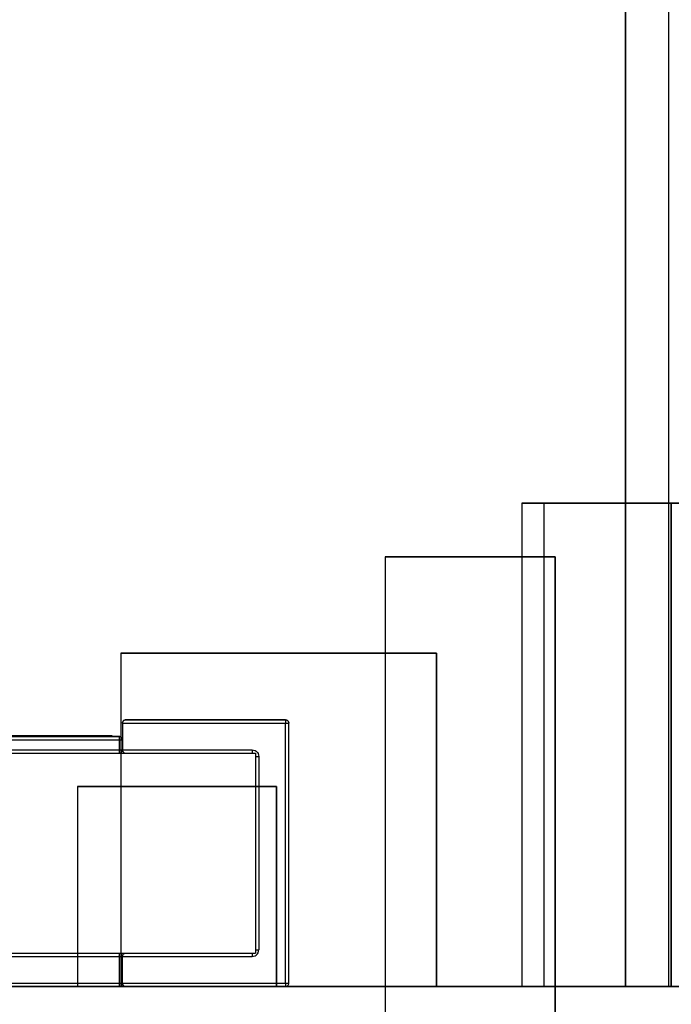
# Model space of a CAD drawing. Header units: inches. Extents: x 0 to 297, y -210 to 0.
# Tile 80 of 82: x 116.896 to 117.875, y -148.967 to -147.49. Entities that reach past the tile are written whole.
import ezdxf

# ---------------------------------------------------------------- set-up
doc = ezdxf.new("R2010")
doc.units = ezdxf.units.IN
doc.header["$MEASUREMENT"] = 0

msp = doc.modelspace()

# ---------------------------------------------------------------- linework, layer by layer
at = {"color": 18, "true_color": 0x000000}
for p, q in [((117.8058, -148.9401), (117.8058, -139.8401)), ((117.8703, -142.7401), (117.8703, -148.9401)), ((117.8058, -143.0901), (117.8058, -148.9401)), ((117.8058, -146.8336), (117.8058, -148.9401)), ((117.8741, -148.2151), (117.6501, -148.2151)), ((117.6501, -148.2151), (117.6501, -148.9401)), ((117.6501, -148.2151), (117.6501, -148.9401)), ((117.6501, -148.2151), (117.8741, -148.2151)), ((117.9071, -148.2151), (117.6831, -148.2151)), ((117.6831, -148.2151), (117.6831, -148.9401)), ((117.6831, -148.2151), (117.6831, -148.9401)), ((117.6831, -148.2151), (117.9071, -148.2151)), ((117.8741, -148.9401), (117.8741, -148.2151)), ((117.8741, -148.2151), (117.8741, -148.9401)), ((117.7, -148.2959), (117.445, -148.2959)), ((117.445, -148.2959), (117.445, -149.7959)), ((117.445, -148.2959), (117.445, -149.7959)), ((117.445, -148.2959), (117.7, -148.2959)), ((117.7, -149.7959), (117.7, -148.2959)), ((117.7, -148.2959), (117.7, -149.7959)), ((117.0481, -148.4401), (117.0481, -148.9401)), ((117.5221, -148.4401), (117.0481, -148.4401)), ((117.0481, -148.4401), (117.0481, -148.9401)), ((117.0481, -148.4401), (117.5221, -148.4401)), ((117.5221, -148.9401), (117.5221, -148.4401)), ((117.5221, -148.4401), (117.5221, -148.9401)), ((117.0533, -148.5406), (117.0518, -148.5411)), ((117.0518, -148.5411), (117.0533, -148.5406)), ((117.0543, -148.5401), (117.0533, -148.5406)), ((117.0533, -148.5406), (117.0543, -148.5401)), ((117.2953, -148.5401), (117.0543, -148.5401)), ((117.0543, -148.5401), (117.0553, -148.5401)), ((117.0553, -148.5401), (117.2953, -148.5401)), ((117.2963, -148.5406), (117.2953, -148.5401)), ((117.2953, -148.5401), (117.2953, -148.5401)), ((117.2953, -148.5401), (117.2973, -148.5406)), ((117.2953, -148.5411), (117.2963, -148.5406)), ((117.2973, -148.5406), (117.2963, -148.5406)), ((117.2983, -148.5411), (117.2973, -148.5406)), ((117.2973, -148.5406), (117.2983, -148.5411)), ((117.0508, -148.5431), (117.0503, -148.5441)), ((117.0503, -148.5441), (117.0508, -148.5431)), ((117.0503, -148.5441), (117.0503, -148.5451)), ((117.0503, -148.5451), (117.0503, -148.5441)), ((117.0503, -148.5451), (117.0503, -148.5691)), ((117.0503, -148.5451), (117.0503, -148.5851)), ((117.0503, -148.5451), (117.2953, -148.5451)), ((117.0513, -148.5421), (117.0508, -148.5431)), ((117.0508, -148.5431), (117.0513, -148.5421)), ((117.0518, -148.5411), (117.0513, -148.5421)), ((117.0513, -148.5421), (117.0518, -148.5411)), ((117.2953, -148.5411), (117.2953, -148.5421)), ((117.2953, -148.5421), (117.2953, -148.5431)), ((117.2953, -148.5431), (117.2953, -148.5441)), ((117.2953, -148.5441), (117.2953, -148.5451)), ((117.2953, -148.5451), (117.2963, -148.5451)), ((117.2953, -148.9351), (117.2953, -148.5451)), ((117.2963, -148.5451), (117.2973, -148.5451)), ((117.2973, -148.5451), (117.2983, -148.5451)), ((117.2993, -148.5421), (117.2983, -148.5411)), ((117.2983, -148.5411), (117.2993, -148.5421)), ((117.2983, -148.5451), (117.2993, -148.5451)), ((117.2998, -148.5431), (117.2993, -148.5421)), ((117.2993, -148.5421), (117.2998, -148.5431)), ((117.2993, -148.5451), (117.2998, -148.5451)), ((117.3003, -148.5441), (117.2998, -148.5431)), ((117.2998, -148.5431), (117.3003, -148.5441)), ((117.2998, -148.5451), (117.3003, -148.5451)), ((117.3003, -148.5451), (117.3003, -148.5441)), ((117.3003, -148.5441), (117.3003, -148.5451)), ((117.3003, -148.9351), (117.3003, -148.5451)), ((117.3003, -148.9351), (117.3003, -148.5451)), ((117.3003, -148.5451), (117.3003, -148.5451)), ((115.9553, -148.5651), (117.0453, -148.5651)), ((115.9553, -148.5701), (117.0453, -148.5701)), ((116.9073, -148.5641), (116.8823, -148.5641)), ((116.8823, -148.5641), (116.9073, -148.5641)), ((116.9103, -148.5641), (116.9073, -148.5641)), ((116.9073, -148.5641), (116.9073, -148.5641)), ((116.9073, -148.5641), (116.9073, -148.5651)), ((116.9073, -148.5641), (116.9073, -148.5641)), ((116.9073, -148.5641), (116.9073, -148.5641)), ((116.9073, -148.5641), (116.9073, -148.5651)), ((116.9073, -148.5641), (116.9103, -148.5641)), ((116.9073, -148.5641), (116.9073, -148.5651)), ((116.9578, -148.5641), (116.9103, -148.5641)), ((116.9103, -148.5641), (116.9228, -148.5641)), ((116.9103, -148.5641), (116.9228, -148.5641)), ((116.9103, -148.5641), (116.9103, -148.5651)), ((116.9228, -148.5641), (116.9398, -148.5641)), ((116.9398, -148.5641), (116.9578, -148.5641)), ((116.9398, -148.5641), (116.9578, -148.5641)), ((116.9673, -148.5641), (116.9578, -148.5641)), ((116.9578, -148.5641), (116.9673, -148.5641)), ((116.9578, -148.5641), (116.9578, -148.5651)), ((116.9753, -148.5641), (116.9673, -148.5641)), ((116.9673, -148.5641), (116.9753, -148.5641)), ((116.9673, -148.5641), (116.9753, -148.5641)), ((116.9673, -148.5641), (116.9673, -148.5651)), ((116.9988, -148.5641), (116.9753, -148.5641)), ((116.9753, -148.5641), (116.9988, -148.5641)), ((116.9753, -148.5641), (116.9753, -148.5651)), ((117.0288, -148.5641), (116.9988, -148.5641)), ((116.9988, -148.5641), (117.0118, -148.5641)), ((116.9988, -148.5641), (116.9988, -148.5651)), ((117.0118, -148.5641), (117.0223, -148.5641)), ((117.0118, -148.5641), (117.0313, -148.5641)), ((117.0223, -148.5641), (117.0288, -148.5641)), ((117.0348, -148.5641), (117.0288, -148.5641)), ((117.0288, -148.5641), (117.0313, -148.5641)), ((117.0288, -148.5641), (117.0288, -148.5651)), ((117.0313, -148.5641), (117.0328, -148.5641)), ((117.0328, -148.5641), (117.0343, -148.5641)), ((117.0343, -148.5641), (117.0348, -148.5641)), ((117.0348, -148.5651), (117.0348, -148.5641)), ((117.0348, -148.5641), (117.0348, -148.5651)), ((117.0453, -148.5651), (117.0348, -148.5651)), ((117.0463, -148.5651), (117.0453, -148.5651)), ((117.0453, -148.5651), (117.0453, -148.5656)), ((117.0453, -148.5651), (117.0453, -148.5651)), ((117.0453, -148.5651), (117.0463, -148.5651)), ((117.0453, -148.5656), (117.0453, -148.5661)), ((117.0453, -148.5661), (117.0453, -148.5671)), ((117.0453, -148.5671), (117.0453, -148.5681)), ((117.0453, -148.5681), (117.0453, -148.5691)), ((117.0453, -148.5691), (117.0453, -148.5701)), ((117.0453, -148.5701), (117.0463, -148.5701)), ((117.0453, -148.5701), (117.0453, -148.5851)), ((117.0483, -148.5661), (117.0463, -148.5651)), ((117.0463, -148.5651), (117.0473, -148.5656)), ((117.0463, -148.5701), (117.0473, -148.5701)), ((117.0473, -148.5656), (117.0483, -148.5661)), ((117.0473, -148.5701), (117.0483, -148.5701)), ((117.0493, -148.5671), (117.0483, -148.5661)), ((117.0483, -148.5661), (117.0493, -148.5671)), ((117.0483, -148.5701), (117.0493, -148.5701)), ((117.0498, -148.5681), (117.0493, -148.5671)), ((117.0493, -148.5671), (117.0498, -148.5681)), ((117.0493, -148.5701), (117.0498, -148.5701)), ((117.0503, -148.5691), (117.0498, -148.5681)), ((117.0498, -148.5681), (117.0503, -148.5691)), ((117.0498, -148.5701), (117.0503, -148.5701)), ((117.0503, -148.5691), (117.0503, -148.5701)), ((117.0503, -148.5691), (117.0503, -148.5701)), ((117.0503, -148.5691), (117.0503, -148.5701)), ((117.0503, -148.5701), (117.0503, -148.5701)), ((115.7503, -148.5901), (117.2503, -148.5901)), ((115.9553, -148.5851), (117.0453, -148.5851)), ((117.0453, -148.5851), (117.0453, -148.5861)), ((117.0453, -148.5851), (117.0463, -148.5851)), ((117.0453, -148.5861), (117.0453, -148.5871)), ((117.0453, -148.5871), (117.0453, -148.5881)), ((117.0453, -148.5881), (117.0453, -148.5891)), ((117.0453, -148.5891), (117.0453, -148.5896)), ((117.0453, -148.5896), (117.0453, -148.5901)), ((117.0453, -148.5901), (117.0453, -148.5901)), ((117.0453, -148.5901), (117.0463, -148.5901)), ((117.0463, -148.5851), (117.0473, -148.5851)), ((117.0463, -148.5901), (117.0473, -148.5896)), ((117.0473, -148.5851), (117.0483, -148.5851)), ((117.0473, -148.5896), (117.0483, -148.5891)), ((117.0483, -148.5851), (117.0493, -148.5851)), ((117.0483, -148.5891), (117.0493, -148.5881)), ((117.0493, -148.5851), (117.0498, -148.5851)), ((117.0493, -148.5881), (117.0498, -148.5871)), ((117.0498, -148.5851), (117.0498, -148.5851)), ((117.0498, -148.5851), (117.0503, -148.5851)), ((117.0498, -148.5871), (117.0503, -148.5861)), ((117.0503, -148.5851), (117.0503, -148.5856)), ((117.0503, -148.5851), (117.2453, -148.5851)), ((117.0503, -148.5861), (117.0503, -148.5851)), ((117.0503, -148.5856), (117.0503, -148.5866)), ((117.0503, -148.5866), (117.0508, -148.5871)), ((117.0508, -148.5871), (117.0508, -148.5876)), ((117.0508, -148.5876), (117.0518, -148.5886)), ((117.0518, -148.5886), (117.0528, -148.5896)), ((117.0528, -148.5896), (117.0538, -148.5901)), ((117.0538, -148.5901), (117.0553, -148.5901)), ((117.2453, -148.5851), (117.2473, -148.5856)), ((117.2453, -148.5861), (117.2453, -148.5851)), ((117.2453, -148.5861), (117.2453, -148.5871)), ((117.2453, -148.5871), (117.2453, -148.5881)), ((117.2453, -148.5881), (117.2453, -148.5891)), ((117.2453, -148.5891), (117.2453, -148.5896)), ((117.2453, -148.5896), (117.2453, -148.5901)), ((117.2453, -148.5901), (117.2453, -148.5901)), ((117.2473, -148.5856), (117.2498, -148.5861)), ((117.2498, -148.5861), (117.2513, -148.5871)), ((117.2503, -148.5901), (117.2503, -148.8901)), ((117.2503, -148.5951), (117.2503, -148.5951)), ((117.2503, -148.5951), (117.2508, -148.5951)), ((117.2508, -148.5951), (117.2513, -148.5951)), ((117.2513, -148.5871), (117.2533, -148.5891)), ((117.2513, -148.5951), (117.2523, -148.5951)), ((117.2523, -148.5951), (117.2533, -148.5951)), ((117.2533, -148.5891), (117.2543, -148.5906)), ((117.2533, -148.5951), (117.2543, -148.5951)), ((117.2543, -148.5906), (117.2548, -148.5931)), ((117.2543, -148.5951), (117.2553, -148.5951)), ((117.2548, -148.5931), (117.2553, -148.5951)), ((117.2553, -148.5951), (117.2553, -148.8851)), ((116.9829, -148.6401), (116.9829, -148.9401)), ((117.2819, -148.6401), (116.9829, -148.6401)), ((116.9829, -148.6401), (116.9829, -148.9401)), ((116.9829, -148.6401), (117.2819, -148.6401)), ((117.2819, -148.9401), (117.2819, -148.6401)), ((117.2819, -148.6401), (117.2819, -148.9401)), ((115.7503, -148.8901), (117.2503, -148.8901)), ((115.9553, -148.8951), (117.0453, -148.8951)), ((117.0453, -148.8901), (117.0453, -148.8906)), ((117.0453, -148.8901), (117.0453, -148.8901)), ((117.0453, -148.8901), (117.0463, -148.8901)), ((117.0453, -148.8906), (117.0453, -148.8911)), ((117.0453, -148.8911), (117.0453, -148.8921)), ((117.0453, -148.8921), (117.0453, -148.8931)), ((117.0453, -148.8931), (117.0453, -148.8941)), ((117.0453, -148.8951), (117.0453, -148.8941)), ((117.0453, -148.8951), (117.0463, -148.8951)), ((117.0453, -148.8951), (117.0453, -148.9351)), ((117.0463, -148.8901), (117.0473, -148.8906)), ((117.0463, -148.8951), (117.0473, -148.8951)), ((117.0473, -148.8906), (117.0483, -148.8911)), ((117.0473, -148.8951), (117.0483, -148.8951)), ((117.0483, -148.8911), (117.0493, -148.8921)), ((117.0483, -148.8951), (117.0493, -148.8951)), ((117.0493, -148.8921), (117.0498, -148.8931)), ((117.0493, -148.8951), (117.0498, -148.8951)), ((117.0498, -148.8931), (117.0503, -148.8941)), ((117.0498, -148.8951), (117.0503, -148.8951)), ((117.0503, -148.8941), (117.0508, -148.8931)), ((117.0503, -148.8951), (117.0503, -148.8941)), ((117.0503, -148.8941), (117.0503, -148.8951)), ((117.0503, -148.9351), (117.0503, -148.8951)), ((117.0503, -148.8951), (117.0503, -148.8951)), ((117.0503, -148.8951), (117.2453, -148.8951)), ((117.0508, -148.8931), (117.0513, -148.8921)), ((117.0513, -148.8921), (117.0518, -148.8911)), ((117.0518, -148.8911), (117.0533, -148.8906)), ((117.0533, -148.8906), (117.0543, -148.8901)), ((117.0543, -148.8901), (117.0553, -148.8901)), ((117.2453, -148.8901), (117.2453, -148.8901)), ((117.2453, -148.8901), (117.2453, -148.8906)), ((117.2453, -148.8906), (117.2453, -148.8911)), ((117.2453, -148.8911), (117.2453, -148.8921)), ((117.2453, -148.8921), (117.2453, -148.8931)), ((117.2453, -148.8931), (117.2453, -148.8941)), ((117.2453, -148.8941), (117.2453, -148.8951)), ((117.2453, -148.8951), (117.2473, -148.8946)), ((117.2473, -148.8946), (117.2498, -148.8941)), ((117.2498, -148.8941), (117.2513, -148.8931)), ((117.2503, -148.8851), (117.2508, -148.8851)), ((117.2503, -148.8851), (117.2503, -148.8851)), ((117.2508, -148.8851), (117.2513, -148.8851)), ((117.2513, -148.8851), (117.2523, -148.8851)), ((117.2513, -148.8931), (117.2533, -148.8911)), ((117.2523, -148.8851), (117.2533, -148.8851)), ((117.2533, -148.8851), (117.2543, -148.8851)), ((117.2533, -148.8911), (117.2543, -148.8896)), ((117.2543, -148.8851), (117.2553, -148.8851)), ((117.2543, -148.8896), (117.2548, -148.8871)), ((117.2548, -148.8871), (117.2553, -148.8851)), ((115.9553, -148.9351), (117.0453, -148.9351)), ((117.0453, -148.9351), (117.0453, -148.9361)), ((117.0453, -148.9351), (117.0463, -148.9351)), ((117.0453, -148.9361), (117.0453, -148.9371)), ((117.0453, -148.9371), (117.0453, -148.9381)), ((117.0453, -148.9381), (117.0453, -148.9391)), ((117.0453, -148.9391), (117.0453, -148.9396)), ((117.0463, -148.9351), (117.0473, -148.9351)), ((117.0463, -148.9401), (117.0483, -148.9391)), ((117.0473, -148.9351), (117.0483, -148.9351)), ((117.0473, -148.9396), (117.0483, -148.9391)), ((117.0483, -148.9351), (117.0493, -148.9351)), ((117.0483, -148.9391), (117.0493, -148.9381)), ((117.0483, -148.9391), (117.0493, -148.9381)), ((117.0493, -148.9351), (117.0498, -148.9351)), ((117.0493, -148.9381), (117.0498, -148.9371)), ((117.0493, -148.9381), (117.0498, -148.9371)), ((117.0498, -148.9351), (117.0503, -148.9351)), ((117.0498, -148.9371), (117.0503, -148.9361)), ((117.0498, -148.9371), (117.0503, -148.9361)), ((117.0503, -148.9351), (117.0503, -148.9356)), ((117.0503, -148.9351), (117.0503, -148.9351)), ((117.0503, -148.9361), (117.0503, -148.9351)), ((117.0503, -148.9351), (117.2953, -148.9351)), ((117.0503, -148.9356), (117.0503, -148.9366)), ((117.0503, -148.9361), (117.0503, -148.9366)), ((117.0503, -148.9366), (117.0508, -148.9371)), ((117.0503, -148.9366), (117.0508, -148.9371)), ((117.0508, -148.9371), (117.0508, -148.9376)), ((117.0508, -148.9371), (117.0508, -148.9376)), ((117.0508, -148.9376), (117.0518, -148.9386)), ((117.0508, -148.9376), (117.0518, -148.9386)), ((117.0518, -148.9386), (117.0528, -148.9396)), ((117.0518, -148.9386), (117.0528, -148.9396)), ((117.2953, -148.9351), (117.2963, -148.9351)), ((117.2953, -148.9351), (117.2953, -148.9361)), ((117.2953, -148.9361), (117.2953, -148.9371)), ((117.2953, -148.9371), (117.2953, -148.9381)), ((117.2953, -148.9381), (117.2953, -148.9391)), ((117.2953, -148.9391), (117.2953, -148.9396)), ((117.2963, -148.9351), (117.2973, -148.9351)), ((117.2963, -148.9401), (117.2983, -148.9391)), ((117.2973, -148.9351), (117.2983, -148.9351)), ((117.2973, -148.9396), (117.2983, -148.9391)), ((117.2983, -148.9351), (117.2993, -148.9351)), ((117.2983, -148.9391), (117.2993, -148.9381)), ((117.2983, -148.9391), (117.2993, -148.9381)), ((117.2993, -148.9351), (117.2998, -148.9351)), ((117.2993, -148.9381), (117.2998, -148.9371)), ((117.2993, -148.9381), (117.2998, -148.9371)), ((117.2998, -148.9351), (117.3003, -148.9351)), ((117.2998, -148.9371), (117.3003, -148.9361)), ((117.2998, -148.9371), (117.3003, -148.9361)), ((117.3003, -148.9361), (117.3003, -148.9351)), ((117.3003, -148.9351), (117.3003, -148.9351)), ((117.3003, -148.9361), (117.3003, -148.9351)), ((183.8458, -148.9401), (82.2458, -148.9401)), ((110.1858, -148.9401), (117.8058, -148.9401)), ((110.1858, -148.9401), (117.8058, -148.9401)), ((115.9553, -148.9401), (117.0453, -148.9401)), ((115.9553, -148.9401), (117.0453, -148.9401)), ((116.7608, -148.9401), (118.0908, -148.9401)), ((116.7608, -148.9401), (117.8058, -148.9401)), ((116.9829, -148.9401), (117.2819, -148.9401)), ((116.9829, -148.9401), (117.2819, -148.9401)), ((117.0453, -148.9396), (117.0453, -148.9401)), ((117.0453, -148.9401), (117.0463, -148.9401)), ((117.0453, -148.9401), (117.0453, -148.9401)), ((117.0453, -148.9401), (117.0463, -148.9401)), ((117.0463, -148.9401), (117.0473, -148.9396)), ((117.0481, -148.9401), (117.5221, -148.9401)), ((117.0481, -148.9401), (117.5221, -148.9401)), ((117.0528, -148.9396), (117.0538, -148.9401)), ((117.0528, -148.9396), (117.0538, -148.9401)), ((117.0538, -148.9401), (117.2953, -148.9401)), ((117.0538, -148.9401), (117.0553, -148.9401)), ((117.0553, -148.9401), (117.2953, -148.9401)), ((117.2953, -148.9396), (117.2953, -148.9401)), ((117.2953, -148.9401), (117.2963, -148.9401)), ((117.2953, -148.9401), (117.2963, -148.9401)), ((117.2953, -148.9401), (117.2953, -148.9401)), ((117.2963, -148.9401), (117.2973, -148.9396)), ((117.6501, -148.9401), (117.8741, -148.9401)), ((117.6501, -148.9401), (117.8741, -148.9401)), ((117.6831, -148.9401), (117.9071, -148.9401)), ((117.6831, -148.9401), (117.9071, -148.9401)), ((117.8058, -148.9401), (117.8703, -148.9401)), ((117.8703, -148.9401), (117.9818, -148.9401))]:
    msp.add_line(p, q, dxfattribs=at)

doc.saveas('drawing.dxf')
